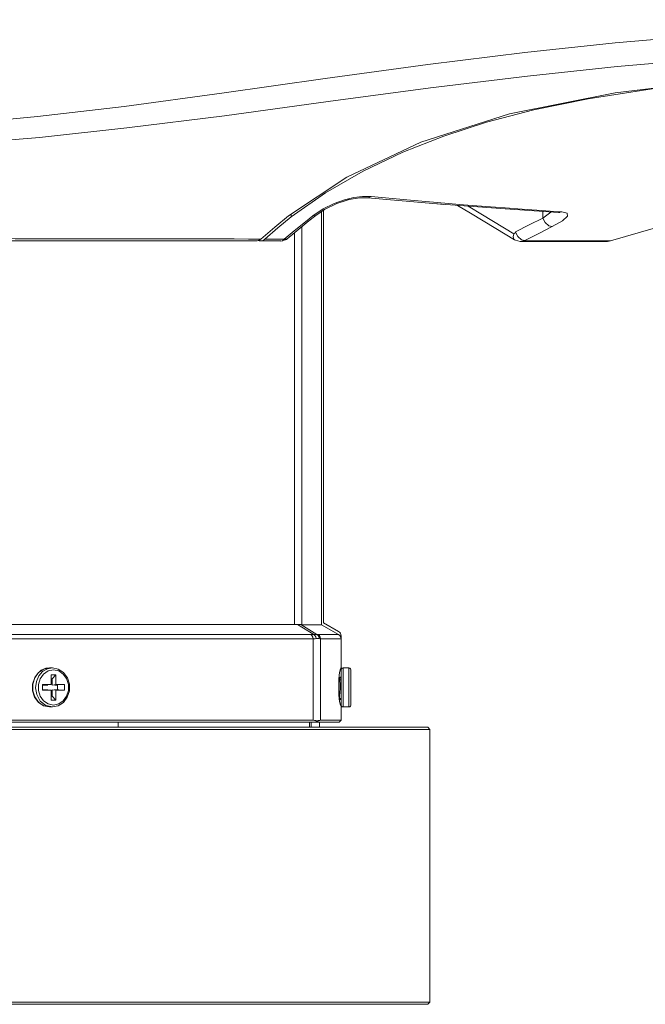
# Model space of a CAD drawing. Header units: millimetres. Extents: x 3925 to 5043, y -86 to 778.
# Tile 54 of 256: x 4312 to 4328, y 523 to 548. Entities that reach past the tile are written whole.
import ezdxf

# ---------------------------------------------------------------- set-up
doc = ezdxf.new("R2010")
doc.units = ezdxf.units.MM
doc.header["$LTSCALE"] = 46.255
for name, color, linetype in [('H30K-FRONT-CDXF_CONTINUOUS_LINE', 7, 'CONTINUOUS'), ('H30K-TOP-COVDXF_CONTINUOUS_LINE', 7, 'CONTINUOUS'), ('PJ-LENS-B10RDXF_CONTINUOUS_LINE', 7, 'CONTINUOUS')]:
    doc.layers.add(name, color=color, linetype=linetype)

msp = doc.modelspace()

# ---------------------------------------------------------------- linework, layer by layer
at = {"layer": 'H30K-FRONT-CDXF_CONTINUOUS_LINE', "color": 7, "linetype": 'Continuous', "lineweight": 0}
for p, q in [((4319.6425, 544.023), (4318.7631, 543.4039)), ((4320.0636, 543.7934), (4320.2482, 543.8504)), ((4320.3635, 543.9009), (4320.5852, 543.928)), ((4320.516, 543.8933), (4320.7144, 543.8932)), ((4320.5852, 543.928), (4320.808, 543.9253)), ((4320.7145, 543.8932), (4320.7144, 543.8932)), ((4319.3132, 543.4309), (4319.5828, 543.6134)), ((4319.3903, 543.4443), (4319.6174, 543.5989)), ((4325.2005, 543.5449), (4325.2062, 543.3763)), ((4325.3879, 543.5546), (4325.6923, 543.5347)), ((4318.7631, 543.4039), (4318.4205, 543.1266)), ((4318.7631, 543.4787), (4318.7631, 543.4039)), ((4318.8514, 543.008), (4319.2122, 543.3025)), ((4319.0832, 543.2462), (4319.3132, 543.4309)), ((4319.2122, 543.3025), (4319.3903, 543.4443)), ((4319.3132, 543.4309), (4319.3903, 543.4443)), ((4325.4125, 543.5273), (4325.2062, 543.3763)), ((4325.2666, 543.26), (4325.2062, 543.3763)), ((4325.6923, 543.5347), (4325.6024, 543.5184)), ((4318.4205, 543.1266), (4318.0874, 542.8348)), ((4318.5845, 542.8321), (4318.8402, 543.0467)), ((4318.8402, 543.0467), (4319.0832, 543.2462)), ((4324.0026, 543.1078), (4324.4813, 542.8182)), ((4317.9425, 542.7933), (4317.9225, 542.8013)), ((4317.9765, 542.7893), (4317.9425, 542.7933)), ((4317.9765, 542.7892), (4318.0594, 542.7891)), ((4318.0594, 542.7891), (4318.3807, 542.7887)), ((4318.0874, 542.8348), (4318.3376, 542.8335)), ((4318.3376, 542.8335), (4318.5845, 542.8321)), ((4318.3807, 542.7887), (4318.4982, 542.7885)), ((4318.4982, 542.788), (4318.4994, 542.788)), ((4318.5281, 542.7897), (4318.4999, 542.788)), ((4318.5849, 542.8311), (4318.6453, 542.8373)), ((4318.6453, 542.8373), (4318.6606, 542.8471)), ((4318.6598, 542.8478), (4318.8514, 543.008)), ((4324.4448, 542.8973), (4324.4572, 542.9726)), ((4324.4575, 542.9724), (4324.4872, 542.9873)), ((4324.4834, 542.8169), (4324.4813, 542.8182)), ((4324.4872, 542.9873), (4324.5033, 543.0198)), ((4324.5639, 542.9006), (4324.5037, 543.0179)), ((4324.747, 542.8007), (4324.6444, 542.7787)), ((4324.7469, 542.8007), (4325.9357, 542.7954)), ((4325.9357, 542.7954), (4326.4921, 542.7928)), ((4326.4921, 542.7928), (4326.9118, 542.7904)), ((4326.9118, 542.7904), (4326.9396, 542.7902)), ((4324.6249, 542.7772), (4324.6462, 542.7769)), ((4324.6444, 542.7787), (4324.6353, 542.7786)), ((4324.6361, 542.7786), (4325.7912, 542.7769)), ((4325.7893, 542.7769), (4326.5751, 542.7754)), ((4326.5739, 542.7754), (4326.8381, 542.7747))]:
    msp.add_line(p, q, dxfattribs=at)
for points in [[(4343.395, 547.5287), (4340.7091, 547.458), (4338.3195, 547.3847), (4336.1058, 547.3016), (4333.9619, 547.1973), (4331.8616, 547.0631), (4329.8565, 546.8932), (4328.0025, 546.6824), (4326.3664, 546.43), (4324.973, 546.1448), (4323.7651, 545.8284), (4322.6708, 545.4738), (4321.6232, 545.0616), (4320.6056, 544.5787), (4319.6425, 544.023)], [(4347.3618, 547.0785), (4345.3428, 546.8342), (4340.6677, 546.1208), (4336.0124, 545.2016), (4331.4213, 544.086), (4326.9396, 542.7902)], [(4319.5828, 543.6134), (4319.8607, 543.7509), (4320.126, 543.8449), (4320.3635, 543.9009)], [(4319.6174, 543.5989), (4319.9271, 543.7501), (4320.2385, 543.8489), (4320.516, 543.8933)], [(4320.808, 543.9253), (4320.7259, 543.8928), (4320.7144, 543.8932)], [(4320.7144, 543.8932), (4322.4906, 543.7392), (4324.2403, 543.6081), (4325.6024, 543.5184)], [(4320.808, 543.9253), (4321.7202, 543.8397), (4322.5011, 543.7714), (4323.1702, 543.7162), (4323.745, 543.6713), (4324.2411, 543.6343), (4324.6723, 543.6034), (4325.051, 543.5772), (4325.3879, 543.5546)], [(4322.499, 543.7386), (4322.5067, 543.7379), (4322.665, 543.7261)], [(4323.0229, 543.6993), (4323.355, 543.499), (4324.0026, 543.1078)], [(4324.4575, 542.9724), (4323.6567, 543.4572), (4323.2886, 543.6794)], [(4325.2062, 543.3763), (4324.8568, 543.2), (4324.5033, 543.0198)], [(4325.8347, 543.4257), (4325.7076, 543.3068), (4325.4457, 543.1563)], [(4325.6024, 543.5184), (4325.622, 543.5167), (4325.6362, 543.5143)], [(4325.6923, 543.5347), (4325.8225, 543.5019), (4325.8347, 543.4257)], [(4325.4457, 543.1563), (4325.0985, 542.9805), (4324.7469, 542.8007)], [(4325.4457, 543.1563), (4325.3544, 543.1792), (4325.2666, 543.26)], [(4318.0874, 542.8348), (4318.0416, 542.804), (4317.9915, 542.79), (4317.9765, 542.7893)], [(4318.4994, 542.788), (4318.5362, 542.7955), (4318.5849, 542.8311)], [(4318.6603, 542.8468), (4318.6388, 542.8306), (4318.5281, 542.7897)], [(4324.4813, 542.8182), (4324.4616, 542.8369), (4324.4448, 542.8973)], [(4324.4846, 542.819), (4324.5025, 542.8096), (4324.6249, 542.7772)], [(4324.7467, 542.8015), (4324.6536, 542.8209), (4324.5639, 542.9006)]]:
    msp.add_lwpolyline(points, dxfattribs=at)
msp.add_arc((4326.8384, 543.114), 0.3393, 258.53804, 287.36245, dxfattribs=at)
at = {"layer": 'H30K-TOP-COVDXF_CONTINUOUS_LINE', "color": 7, "linetype": 'Continuous', "lineweight": 0}
for p, q in [((4320.1881, 544.4247), (4318.696, 543.4341)), ((4318.3413, 543.1448), (4318.696, 543.4341)), ((4317.9896, 542.8387), (4318.3413, 543.1448)), ((4317.9896, 542.8387), (4317.6712, 542.8393)), ((4317.8922, 542.7922), (4317.8717, 542.7908)), ((4317.9434, 542.8075), (4317.8922, 542.7922)), ((4317.9896, 542.8387), (4317.9434, 542.8075))]:
    msp.add_line(p, q, dxfattribs=at)
for points in [[(4305.5476, 545.5539), (4306.9727, 545.585), (4308.5515, 545.659), (4310.3049, 545.7853), (4312.2675, 545.9744), (4314.4899, 546.2371), (4316.9831, 546.5726), (4319.6347, 546.9479), (4322.2577, 547.3082), (4324.743, 547.6166), (4327.0561, 547.8605), (4329.1737, 548.0406), (4331.0926, 548.1673), (4332.8283, 548.254), (4334.4088, 548.3134), (4335.8622, 548.355), (4337.2021, 548.3855), (4338.4262, 548.4089), (4339.5324, 548.4276), (4340.5326, 548.4435), (4341.4361, 548.4571)], [(4305.5478, 545.0661), (4306.9849, 545.0953), (4308.5762, 545.1613), (4310.3429, 545.2734), (4312.3192, 545.443), (4314.5545, 545.6834), (4317.0572, 545.9978), (4319.7122, 546.3575), (4322.3315, 546.7088), (4324.8079, 547.013), (4327.1097, 547.2559), (4329.2156, 547.4372), (4331.1243, 547.5663), (4332.8518, 547.6556), (4334.4263, 547.717), (4335.8757, 547.7599), (4337.2131, 547.7906), (4338.4358, 547.8131), (4339.5414, 547.8303), (4340.5414, 547.844), (4341.4447, 547.8553), (4342.2894, 547.8652), (4343.1544, 547.8751), (4344.1022, 547.8862)], [(4344.2124, 547.5597), (4340.3055, 547.4637), (4336.7876, 547.3481), (4333.4632, 547.1982), (4330.1654, 546.9603), (4327.0532, 546.5856), (4324.3537, 546.0429), (4322.0784, 545.3165), (4320.1881, 544.4247)], [(4317.6712, 542.8393), (4317.3068, 542.8402), (4316.9008, 542.8408), (4316.4539, 542.8412), (4315.9623, 542.8414), (4315.4208, 542.8415), (4314.8229, 542.8418), (4314.1602, 542.8425), (4313.4238, 542.8437), (4312.6059, 542.8452), (4311.6956, 542.847), (4310.6741, 542.8487), (4309.5179, 542.8499), (4308.2046, 542.8502), (4305.0646, 542.8485)], [(4305.0647, 542.7939), (4307.9739, 542.7946), (4310.9229, 542.7941), (4313.6139, 542.792), (4316.0178, 542.7921), (4317.8717, 542.7908)]]:
    msp.add_lwpolyline(points, dxfattribs=at)
at = {"layer": 'PJ-LENS-B10RDXF_CONTINUOUS_LINE', "color": 7, "linetype": 'Continuous', "lineweight": 0}
for p, q in [((4319.5418, 543.5475), (4319.5418, 532.959)), ((4319.5896, 533.01), (4319.5896, 543.58)), ((4319.0366, 532.9593), (4319.0366, 543.1592)), ((4318.8456, 532.96), (4318.8456, 543.0032)), ((4291.2836, 532.96), (4318.8456, 532.96)), ((4318.9218, 532.9628), (4319.3383, 532.7103)), ((4319.4222, 532.7099), (4319.0052, 532.9621)), ((4319.0367, 532.9597), (4319.5418, 532.9589)), ((4319.5418, 532.9589), (4319.9768, 532.7073)), ((4319.5896, 533.01), (4319.9771, 532.7863)), ((4319.2627, 532.7074), (4290.8664, 532.7074)), ((4319.9768, 532.7073), (4319.4519, 532.7078)), ((4290.8069, 532.5992), (4319.3222, 532.5992)), ((4319.3222, 530.51), (4319.3222, 532.5992)), ((4319.5131, 532.5997), (4319.5131, 530.51)), ((4320.0396, 532.5996), (4319.5131, 532.5997)), ((4320.0396, 531.8293), (4320.0396, 532.678)), ((4312.1971, 531.6034), (4312.2957, 531.7358)), ((4312.2965, 531.7323), (4312.2007, 531.5988)), ((4312.2957, 531.7358), (4312.4278, 531.8218)), ((4312.4305, 531.822), (4312.2965, 531.7323)), ((4312.3626, 531.7929), (4312.3211, 531.7524)), ((4312.3387, 531.5747), (4312.4248, 531.6944)), ((4312.4839, 531.8453), (4312.3626, 531.7929)), ((4312.521, 531.828), (4312.3995, 531.7577)), ((4312.4248, 531.6944), (4312.5427, 531.7739)), ((4312.4278, 531.8218), (4312.5771, 531.8515)), ((4312.5771, 531.8515), (4312.4305, 531.822)), ((4312.5771, 531.8462), (4312.4839, 531.8453)), ((4312.6521, 531.8515), (4312.521, 531.828)), ((4312.5427, 531.7739), (4312.6773, 531.8015)), ((4312.5771, 531.8515), (4312.6521, 531.8515)), ((4312.6521, 531.8515), (4312.8017, 531.8217)), ((4312.6773, 531.8015), (4312.8111, 531.774)), ((4320.0037, 531.7724), (4319.9904, 531.6782)), ((4320.0205, 531.8326), (4320.0037, 531.7724)), ((4320.0303, 531.8481), (4320.0205, 531.8326)), ((4320.0395, 531.8525), (4320.0303, 531.8481)), ((4320.0396, 531.8015), (4320.0396, 530.51)), ((4320.0639, 531.8444), (4320.0896, 531.8515)), ((4320.0896, 530.8515), (4320.0896, 531.8515)), ((4320.2396, 531.8515), (4320.0896, 531.8515)), ((4320.2396, 530.8515), (4320.2396, 531.8515)), ((4320.2896, 530.9015), (4320.2896, 531.8015)), ((4312.1439, 531.2656), (4312.1443, 531.44)), ((4312.1443, 531.44), (4312.1971, 531.6034)), ((4312.1504, 531.4369), (4312.1502, 531.2673)), ((4312.2007, 531.5988), (4312.1504, 531.4369)), ((4312.2404, 531.5065), (4312.2191, 531.3425)), ((4312.615, 531.4231), (4312.615, 531.6775)), ((4312.615, 531.6775), (4312.7391, 531.6775)), ((4312.615, 531.5765), (4312.6437, 531.5765)), ((4312.6437, 531.5765), (4312.7391, 531.6775)), ((4312.6437, 531.5765), (4312.6437, 531.414)), ((4312.7391, 531.6775), (4312.7391, 531.4231)), ((4319.9818, 531.5596), (4319.9788, 531.4275)), ((4319.981, 531.457), (4319.9884, 531.3314)), ((4319.9904, 531.6782), (4319.9818, 531.5596)), ((4319.9965, 531.6011), (4319.9861, 531.619)), ((4320.0223, 531.603), (4319.9943, 531.603)), ((4320.0004, 531.5887), (4319.9965, 531.6011)), ((4320.0084, 531.5295), (4320.0004, 531.5887)), ((4320.0161, 531.438), (4320.0084, 531.5295)), ((4320.024, 531.3301), (4320.0161, 531.438)), ((4320.0396, 531.6345), (4320.0201, 531.6011)), ((4320.0223, 531.603), (4320.0241, 531.6016)), ((4320.0241, 531.6016), (4320.0318, 531.5681)), ((4320.0318, 531.5681), (4320.0396, 531.495)), ((4312.1962, 531.1014), (4312.1439, 531.2656)), ((4312.2191, 531.3425), (4312.2485, 531.1702)), ((4312.3947, 531.2798), (4312.3947, 531.4231)), ((4312.3947, 531.4231), (4312.615, 531.4231)), ((4312.3947, 531.414), (4312.5354, 531.414)), ((4312.5354, 531.289), (4312.3947, 531.289)), ((4312.615, 531.2798), (4312.3947, 531.2798)), ((4312.615, 531.0254), (4312.615, 531.2798)), ((4312.6437, 531.414), (4312.7391, 531.4231)), ((4312.6437, 531.289), (4312.6437, 531.1265)), ((4312.7391, 531.2798), (4312.6437, 531.289)), ((4312.7844, 531.289), (4312.6996, 531.289)), ((4312.7032, 531.414), (4312.7844, 531.414)), ((4312.7391, 531.4231), (4312.9594, 531.4231)), ((4312.7391, 531.2798), (4312.7391, 531.0254)), ((4312.9594, 531.2798), (4312.7391, 531.2798)), ((4312.7844, 531.414), (4312.7844, 531.289)), ((4312.7844, 531.289), (4312.8165, 531.2873)), ((4312.9594, 531.4231), (4312.9594, 531.2798)), ((4319.9788, 531.3025), (4319.9788, 531.4275)), ((4319.9788, 531.3025), (4319.9819, 531.1686)), ((4319.9884, 531.3314), (4319.9957, 531.2092)), ((4312.2949, 530.9679), (4312.1962, 531.1014)), ((4312.2485, 531.1702), (4312.3408, 531.0039)), ((4312.2916, 530.9755), (4312.4245, 530.8835)), ((4312.4274, 530.8813), (4312.2949, 530.9679)), ((4312.4261, 531.0072), (4312.3401, 531.1255)), ((4312.3408, 531.0039), (4312.478, 530.8936)), ((4312.543, 530.9289), (4312.4261, 531.0072)), ((4312.6769, 530.9015), (4312.543, 530.9289)), ((4312.6437, 531.1265), (4312.615, 531.1265)), ((4312.7391, 531.0254), (4312.615, 531.0254)), ((4312.7391, 531.0254), (4312.6437, 531.1265)), ((4312.8114, 530.9291), (4312.6769, 530.9015)), ((4319.9819, 531.1686), (4319.9905, 531.0503)), ((4319.9905, 531.0503), (4320.0039, 530.9567)), ((4320.0013, 531.039), (4319.9995, 531.0405)), ((4320.0153, 531.039), (4320.0013, 531.039)), ((4320.0039, 530.9567), (4320.0206, 530.8973)), ((4320.0103, 531.0513), (4320.0153, 531.039)), ((4320.0153, 531.039), (4320.0171, 531.0405)), ((4320.0171, 531.0405), (4320.0396, 531.0792)), ((4312.4245, 530.8835), (4312.5771, 530.8515)), ((4312.5771, 530.8515), (4312.4274, 530.8813)), ((4312.478, 530.8936), (4312.6521, 530.8515)), ((4312.6521, 530.8515), (4312.5771, 530.8515)), ((4312.8013, 530.8811), (4312.6521, 530.8515)), ((4320.0206, 530.8973), (4320.0303, 530.8819)), ((4320.0303, 530.8819), (4320.0396, 530.8775)), ((4320.0464, 530.8762), (4320.0396, 530.9015)), ((4320.0896, 530.8515), (4320.2396, 530.8515)), ((4319.4006, 530.4601), (4290.7437, 530.46)), ((4290.8069, 530.51), (4319.3222, 530.51)), ((4314.3334, 530.46), (4314.3367, 530.335)), ((4319.2299, 530.46), (4319.2335, 530.335)), ((4319.2703, 530.3351), (4319.2711, 530.46)), ((4319.4243, 530.5005), (4319.3855, 530.46)), ((4319.3933, 530.5058), (4319.4243, 530.5005)), ((4319.4228, 530.4604), (4319.4006, 530.4601)), ((4319.4632, 530.5013), (4319.4227, 530.4604)), ((4319.4227, 530.4604), (4319.615, 530.4644)), ((4319.4509, 530.4988), (4319.4632, 530.5013)), ((4319.4896, 530.335), (4319.4896, 530.4604)), ((4320.0396, 530.51), (4319.5131, 530.51)), ((4319.615, 530.4644), (4319.8039, 530.4644)), ((4319.8039, 530.4644), (4319.9891, 530.46)), ((4319.9964, 530.4673), (4319.9891, 530.46)), ((4320.0396, 530.51), (4319.9964, 530.4673)), ((4322.2571, 530.335), (4287.8721, 530.335)), ((4322.2571, 530.335), (4322.3146, 530.2775)), ((4322.3146, 523.2925), (4322.3146, 530.2775)), ((4287.8721, 523.235), (4322.2571, 523.235)), ((4322.3146, 523.2925), (4322.2571, 523.235))]:
    msp.add_line(p, q, dxfattribs=at)
for points in [[(4318.8456, 532.96), (4318.8726, 532.9603), (4318.898, 532.9613), (4318.9218, 532.9628)], [(4318.9218, 532.9628), (4318.9528, 532.9645), (4318.9807, 532.9643), (4319.0053, 532.9622)], [(4319.0052, 532.9621), (4319.0167, 532.9608), (4319.0272, 532.96), (4319.0367, 532.9597)], [(4319.3383, 532.7103), (4319.3147, 532.7087), (4319.2895, 532.7078), (4319.2627, 532.7074)], [(4319.3222, 532.5992), (4319.3152, 532.6416), (4319.2947, 532.6791), (4319.2627, 532.7074)], [(4319.4221, 532.7097), (4319.3973, 532.7118), (4319.3694, 532.712), (4319.3383, 532.7103)], [(4319.3994, 532.6021), (4319.3918, 532.6448), (4319.3706, 532.6824), (4319.3383, 532.7103)], [(4319.4826, 532.6018), (4319.4755, 532.644), (4319.4542, 532.6821), (4319.4221, 532.7097)], [(4319.4519, 532.7078), (4319.4428, 532.708), (4319.4329, 532.7087), (4319.4222, 532.7099)], [(4319.5131, 532.5997), (4319.5057, 532.6418), (4319.4846, 532.6792), (4319.4518, 532.7076)], [(4320.0395, 532.5996), (4320.0319, 532.6417), (4320.0102, 532.6793), (4319.9768, 532.7074)], [(4319.3222, 532.5992), (4319.3495, 532.5995), (4319.3753, 532.6005), (4319.3994, 532.6021)], [(4319.3994, 532.6021), (4319.4303, 532.6038), (4319.4581, 532.6037), (4319.4826, 532.6018)], [(4319.4826, 532.6018), (4319.4936, 532.6006), (4319.5037, 532.5999), (4319.5131, 532.5997)], [(4312.3995, 531.7577), (4312.3065, 531.6528), (4312.2404, 531.5065)], [(4312.8017, 531.8217), (4312.9342, 531.7351), (4313.0329, 531.6015)], [(4312.8111, 531.774), (4312.9281, 531.6957), (4313.014, 531.5775), (4313.0606, 531.4311), (4313.0611, 531.275), (4313.0154, 531.1282), (4312.9294, 531.0085), (4312.8114, 530.9291)], [(4320.0396, 531.8015), (4320.0459, 531.8259), (4320.0639, 531.8444)], [(4320.2896, 531.8015), (4320.2826, 531.8269), (4320.2647, 531.8447), (4320.2396, 531.8515)], [(4312.3401, 531.1255), (4312.2935, 531.2718), (4312.293, 531.4279), (4312.3387, 531.5747)], [(4313.0329, 531.6015), (4313.0852, 531.4373), (4313.0848, 531.2629), (4313.032, 531.0995), (4312.9333, 530.967), (4312.8013, 530.8811)], [(4312.1502, 531.2673), (4312.199, 531.1077), (4312.2916, 530.9755)], [(4319.9957, 531.2092), (4320.003, 531.1105), (4320.0103, 531.0513)], [(4320.0396, 531.146), (4320.0318, 531.2264), (4320.024, 531.3301)], [(4319.9995, 531.0405), (4319.9959, 531.0529), (4319.9886, 531.1137)], [(4320.0896, 530.8515), (4320.0644, 530.8583), (4320.0464, 530.8762)], [(4320.2396, 530.8515), (4320.265, 530.8584), (4320.2828, 530.8763), (4320.2896, 530.9015)], [(4319.3222, 530.51), (4319.3593, 530.509), (4319.3933, 530.5058)], [(4319.4243, 530.5005), (4319.438, 530.4985), (4319.4509, 530.4988)], [(4319.5131, 530.51), (4319.4984, 530.509), (4319.4817, 530.5061), (4319.4632, 530.5013)], [(4287.8146, 530.2775), (4322.2734, 530.2775), (4322.3146, 530.2785)], [(4322.3146, 523.2925), (4287.8557, 523.2925), (4287.8146, 523.2894)]]:
    msp.add_lwpolyline(points, dxfattribs=at)
msp.add_arc((4319.9146, 532.678), 0.125, 0, 60, dxfattribs=at)

doc.saveas('drawing.dxf')
